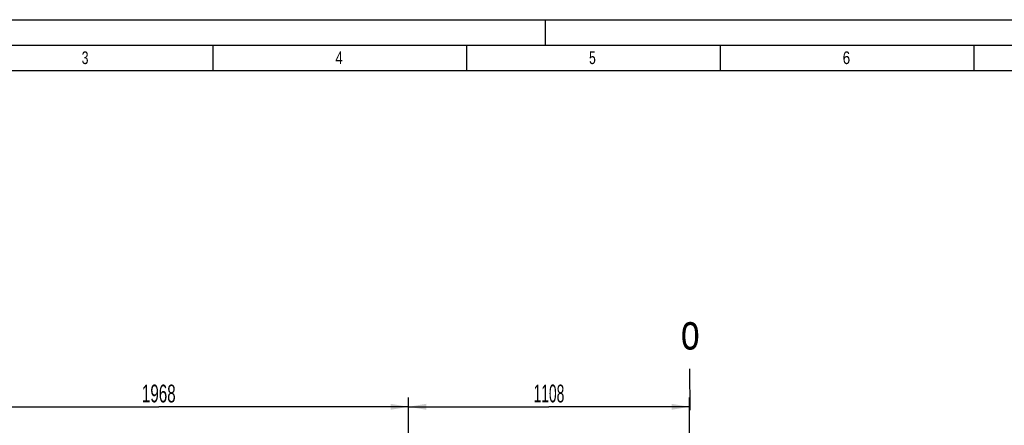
# Model space of a CAD drawing. Header units: millimetres. Extents: x 0 to 1189, y 0 to 841.
# Tile 32 of 103: x 106 to 300, y 761 to 841. Entities that reach past the tile are written whole.
import ezdxf
from ezdxf.enums import TextEntityAlignment as Align

# ---------------------------------------------------------------- set-up
doc = ezdxf.new("R2010")
doc.units = ezdxf.units.MM
doc.header["$LTSCALE"] = 65.395
doc.layers.get('0').update_dxf_attribs({"linetype": 'CONTINUOUS'})
doc.styles.get("Standard").update_dxf_attribs({"font": 'txt', "width": 0.6})
doc.styles.add('TEXTSTYLE_2', font='txt')
doc.dimstyles.new('DIMSTYLE_4', dxfattribs={"dimtxt": 3.5, "dimasz": 3.5, "dimexe": 1.8, "dimexo": 0, "dimgap": 0.875, "dimtad": 1, "dimlfac": 20, "dimdsep": 46, "dimtxsty": 'Standard', "dimblk": '_FILLED', "dimblk1": '_FILLED', "dimblk2": '_FILLED', "dimcen": 0.09, "dimadec": 0, "dimazin": 0, "dimtp": 1.2, "dimtm": 1.2, "dimtfac": 1, "dimtofl": 0, "dimtmove": 0, "dimatfit": 3, "dimldrblk": '_FILLED', "dimfxl": 1, "dimtolj": 1, "dimarcsym": 0})

# ---------------------------------------------------------------- blocks, each defined once
blk = doc.blocks.new('_FILLED')
at = {"color": 0, "linetype": 'ByBlock'}
blk.add_solid([(0, 0), (-1, 0.167), (-1, -0.167)], dxfattribs=at)
blk = doc.blocks.new('*D6')
at = {"color": 2, "linetype": 'Continuous'}
for p, q in [((84.6, 643.65), (84.6, 766.48)), ((84.6, 764.68), (133.8, 764.68)), ((183, 764.68), (133.8, 764.68)), ((183, 683.54), (183, 766.48))]:
    blk.add_line(p, q, dxfattribs=at)
at = {"color": 2, "linetype": 'Continuous', "xscale": 3.5, "yscale": 3.5, "zscale": 3.5, "rotation": 180}
blk.add_blockref('_FILLED', (84.6, 764.68), dxfattribs=at)
at = {"color": 2, "linetype": 'Continuous', "xscale": 3.5, "yscale": 3.5, "zscale": 3.5}
blk.add_blockref('_FILLED', (183, 764.68), dxfattribs=at)
at = {"color": 2, "linetype": 'Continuous', "width": 0.636905}
blk.add_text('1968', height=3.5, dxfattribs=at).set_placement((133.8, 765.55), align=Align.CENTER)
blk = doc.blocks.new('*D18')
at = {"color": 2, "linetype": 'Continuous'}
for p, q in [((183, 683.54), (183, 766.48)), ((183, 764.68), (210.7, 764.68)), ((238.4, 764.68), (210.7, 764.68)), ((238.4, 722.86), (238.4, 766.48))]:
    blk.add_line(p, q, dxfattribs=at)
at = {"color": 2, "linetype": 'Continuous', "xscale": 3.5, "yscale": 3.5, "zscale": 3.5, "rotation": 180}
blk.add_blockref('_FILLED', (183, 764.68), dxfattribs=at)
at = {"color": 2, "linetype": 'Continuous', "xscale": 3.5, "yscale": 3.5, "zscale": 3.5}
blk.add_blockref('_FILLED', (238.4, 764.68), dxfattribs=at)
at = {"color": 2, "linetype": 'Continuous', "width": 0.583333}
blk.add_text('1108', height=3.5, dxfattribs=at).set_placement((210.7, 765.55), align=Align.CENTER)

msp = doc.modelspace()

# ---------------------------------------------------------------- linework, layer by layer
at = {"color": 5, "linetype": 'Continuous'}
for p, q in [((0, 841), (1189, 841)), ((210, 836), (210, 841)), ((144.5, 831), (144.5, 836)), ((194.5, 831), (194.5, 836)), ((244.5, 831), (244.5, 836)), ((294.5, 831), (294.5, 836)), ((10, 831), (1179, 831))]:
    msp.add_line(p, q, dxfattribs=at)
at = {"color": 6, "linetype": 'Continuous'}
msp.add_line((5, 836), (1184, 836), dxfattribs=at)
at = {"color": 7, "linetype": 'Continuous'}
msp.add_line((238.4329, 772.18604), (238.45137, 764.02996), dxfattribs=at)

# ---------------------------------------------------------------- texts
at = {"color": 5, "linetype": 'Continuous', "style": 'TEXTSTYLE_2'}
for s, width, p in [('3', 0.714286, (118.606, 832.248)), ('4', 0.785714, (168.606, 832.248)), ('5', 0.714286, (218.606, 832.248)), ('6', 0.785714, (268.606, 832.248))]:
    msp.add_text(s, height=2.50001, dxfattribs=dict(at, width=width)).set_placement(p)
at = {"color": 2, "linetype": 'Continuous', "width": 0.714286}
msp.add_text('o', height=7, dxfattribs=at).set_placement((236.69322, 775.97682))

# ---------------------------------------------------------------- dimensions: what is measured, and where the dimension line sits
at = {"color": 2, "linetype": 'Continuous'}
dim = msp.add_linear_dim(base=(84.59751, 764.67699), p1=(182.99751, 683.53542), p2=(84.59751, 643.65), angle=180, dimstyle='DIMSTYLE_4', dxfattribs=at)
dim.commit()
dim.dimension.update_dxf_attribs({"geometry": '*D6', "text_midpoint": (133.46418, 764.67699), "dimtype": 160})
dim = msp.add_linear_dim(base=(238.39751, 764.67699), p1=(182.99751, 683.53542), p2=(238.39751, 722.86), dimstyle='DIMSTYLE_4', dxfattribs=at)
dim.commit()
dim.dimension.update_dxf_attribs({"geometry": '*D18', "text_midpoint": (210.36418, 764.67699), "dimtype": 160})

doc.saveas('drawing.dxf')
